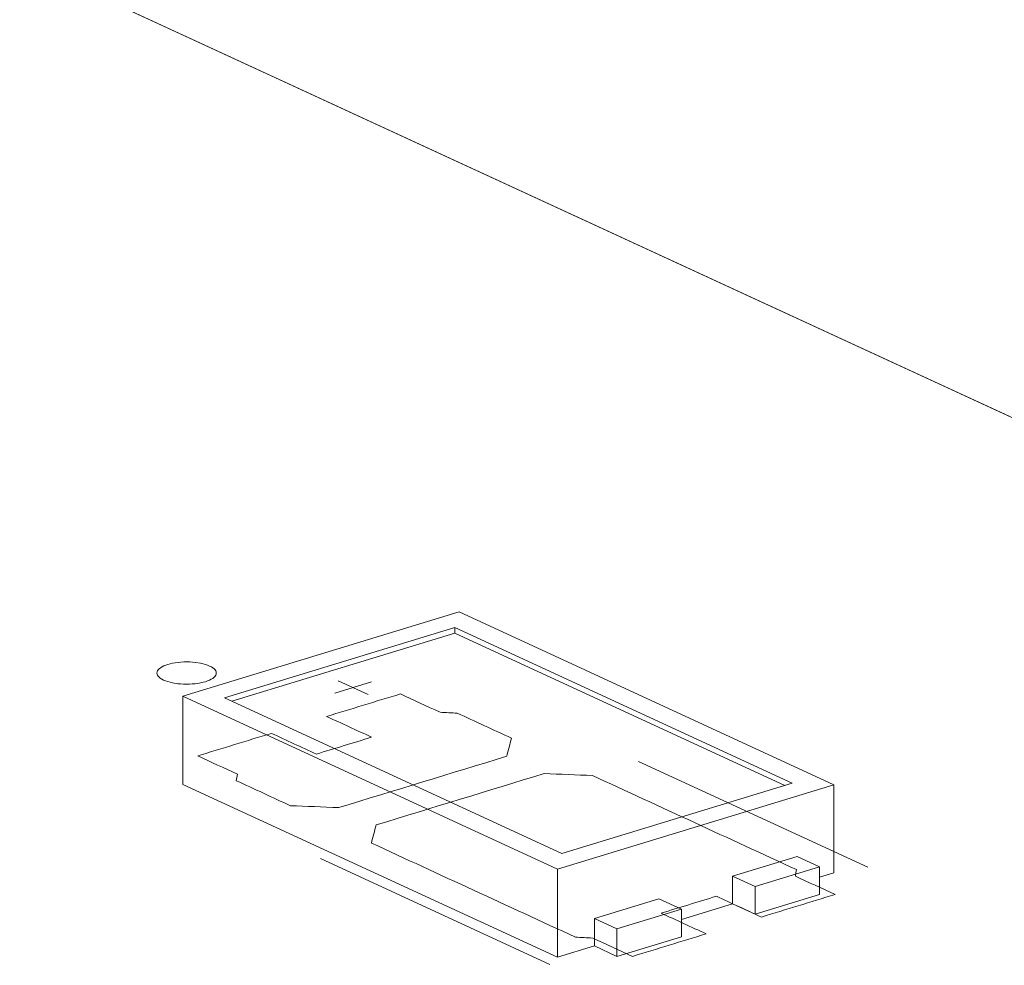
# Model space of a CAD drawing. Header units: inches. Extents: x -30 to 641, y 180 to 601.
# Tile 134 of 234: x 385.54 to 393.83, y 226.34 to 234.3. Entities that reach past the tile are written whole.
import ezdxf

# ---------------------------------------------------------------- set-up
doc = ezdxf.new("R2010")
doc.units = ezdxf.units.IN
doc.header["$MEASUREMENT"] = 0
doc.layers.add('1', color=7, linetype='Continuous')

# ---------------------------------------------------------------- blocks, each defined once
blk = doc.blocks.new('block 2909')
at = {"layer": '1', "color": 155, "lineweight": 18, "true_color": 0x4c7299}
blk.add_lwpolyline([(357.192, 247.8859), (414.1382, 221.617)], dxfattribs=at)
blk = doc.blocks.new('block 3082')
at = {"layer": '1', "color": 155, "lineweight": 18, "true_color": 0x4c7299}
blk.add_lwpolyline([(392.3961, 227.8608), (389.24, 229.3167)], dxfattribs=at)
blk = doc.blocks.new('block 3083')
at = {"layer": '1', "color": 155, "lineweight": 18, "true_color": 0x4c7299}
blk.add_lwpolyline([(386.9132, 228.6058), (390.0693, 227.1499)], dxfattribs=at)
blk = doc.blocks.new('block 3084')
at = {"layer": '1', "color": 155, "lineweight": 18, "true_color": 0x4c7299}
blk.add_lwpolyline([(392.0444, 227.8743), (390.1054, 227.2819)], dxfattribs=at)
blk = doc.blocks.new('block 3085')
at = {"layer": '1', "color": 155, "lineweight": 18, "true_color": 0x4c7299}
blk.add_lwpolyline([(389.2039, 229.1846), (392.0444, 227.8743)], dxfattribs=at)
blk = doc.blocks.new('block 3086')
at = {"layer": '1', "color": 155, "lineweight": 18, "true_color": 0x4c7299}
blk.add_lwpolyline([(389.24, 229.3167), (386.9132, 228.6058)], dxfattribs=at)
blk = doc.blocks.new('block 3087')
at = {"layer": '1', "color": 155, "lineweight": 18, "true_color": 0x4c7299}
blk.add_lwpolyline([(387.2649, 228.5922), (389.2039, 229.1846)], dxfattribs=at)
blk = doc.blocks.new('block 3088')
at = {"layer": '1', "color": 155, "lineweight": 18, "true_color": 0x4c7299}
blk.add_lwpolyline([(391.5429, 227.0904), (391.7323, 227.003)], dxfattribs=at)
blk = doc.blocks.new('block 3089')
at = {"layer": '1', "color": 155, "lineweight": 18, "true_color": 0x4c7299}
blk.add_lwpolyline([(392.2752, 227.1689), (392.0859, 227.2562)], dxfattribs=at)
blk = doc.blocks.new('block 3090')
at = {"layer": '1', "color": 155, "lineweight": 18, "true_color": 0x4c7299}
blk.add_lwpolyline([(390.1054, 227.2819), (387.2649, 228.5922)], dxfattribs=at)
blk = doc.blocks.new('block 3091')
at = {"layer": '1', "color": 155, "lineweight": 18, "true_color": 0x4c7299}
blk.add_lwpolyline([(390.9225, 226.9008), (391.1118, 226.8134)], dxfattribs=at)
blk = doc.blocks.new('block 3092')
at = {"layer": '1', "color": 155, "lineweight": 18, "true_color": 0x4c7299}
blk.add_lwpolyline([(391.7323, 227.003), (392.2752, 227.1689)], dxfattribs=at)
blk = doc.blocks.new('block 3093')
at = {"layer": '1', "color": 155, "lineweight": 18, "true_color": 0x4c7299}
blk.add_lwpolyline([(390.0693, 227.1499), (392.3961, 227.8608)], dxfattribs=at)
blk = doc.blocks.new('block 3094')
at = {"layer": '1', "color": 155, "lineweight": 18, "true_color": 0x4c7299}
blk.add_lwpolyline([(390.5689, 226.6475), (390.3795, 226.7349)], dxfattribs=at)
blk = doc.blocks.new('block 3096')
at = {"layer": '1', "color": 155, "lineweight": 18, "true_color": 0x4c7299}
blk.add_lwpolyline([(391.1118, 226.8134), (390.5689, 226.6475)], dxfattribs=at)
blk = doc.blocks.new('block 4097')
at = {"layer": '1', "color": 155, "lineweight": 18, "true_color": 0x4c7299}
blk.add_lwpolyline([(390.0693, 227.1499), (390.0693, 226.4084)], dxfattribs=at)
blk = doc.blocks.new('block 4098')
at = {"layer": '1', "color": 155, "lineweight": 18, "true_color": 0x4c7299}
blk.add_lwpolyline([(392.3961, 227.8608), (392.3961, 227.1193)], dxfattribs=at)
blk = doc.blocks.new('block 4099')
at = {"layer": '1', "color": 155, "lineweight": 18, "true_color": 0x4c7299}
blk.add_lwpolyline([(386.9132, 228.6058), (386.9132, 227.8643)], dxfattribs=at)
blk = doc.blocks.new('block 4100')
at = {"layer": '1', "color": 155, "lineweight": 18, "true_color": 0x4c7299}
blk.add_lwpolyline([(389.2039, 229.1383), (389.2039, 229.1846)], dxfattribs=at)
blk = doc.blocks.new('block 4101')
at = {"layer": '1', "color": 155, "lineweight": 18, "true_color": 0x4c7299}
blk.add_lwpolyline([(387.3253, 228.5643), (389.2039, 229.1383)], dxfattribs=at)
blk = doc.blocks.new('block 4102')
at = {"layer": '1', "color": 155, "lineweight": 18, "true_color": 0x4c7299}
blk.add_lwpolyline([(389.2039, 229.1383), (391.984, 227.8559)], dxfattribs=at)
blk = doc.blocks.new('block 4103')
at = {"layer": '1', "color": 155, "lineweight": 18, "true_color": 0x4c7299}
blk.add_lwpolyline([(391.5429, 227.0904), (391.5429, 226.8586)], dxfattribs=at)
blk = doc.blocks.new('block 4104')
at = {"layer": '1', "color": 155, "lineweight": 18, "true_color": 0x4c7299}
blk.add_lwpolyline([(390.3795, 226.7349), (390.3795, 226.5032)], dxfattribs=at)
blk = doc.blocks.new('block 4105')
at = {"layer": '1', "color": 155, "lineweight": 18, "true_color": 0x4c7299}
blk.add_lwpolyline([(392.0859, 227.2562), (391.5429, 227.0904)], dxfattribs=at)
blk = doc.blocks.new('block 4106')
at = {"layer": '1', "color": 155, "lineweight": 18, "true_color": 0x4c7299}
blk.add_lwpolyline([(391.7323, 227.003), (391.7323, 226.7713)], dxfattribs=at)
blk = doc.blocks.new('block 4107')
at = {"layer": '1', "color": 155, "lineweight": 18, "true_color": 0x4c7299}
blk.add_lwpolyline([(392.2752, 227.1689), (392.2752, 226.9372)], dxfattribs=at)
blk = doc.blocks.new('block 4108')
at = {"layer": '1', "color": 155, "lineweight": 18, "true_color": 0x4c7299}
blk.add_lwpolyline([(391.1118, 226.8134), (391.1118, 226.5817)], dxfattribs=at)
blk = doc.blocks.new('block 4109')
at = {"layer": '1', "color": 155, "lineweight": 18, "true_color": 0x4c7299}
blk.add_lwpolyline([(390.5689, 226.6475), (390.5689, 226.4158)], dxfattribs=at)
blk = doc.blocks.new('block 4110')
at = {"layer": '1', "color": 155, "lineweight": 18, "true_color": 0x4c7299}
blk.add_lwpolyline([(390.3795, 226.7349), (390.9225, 226.9008)], dxfattribs=at)
blk = doc.blocks.new('block 4111')
at = {"layer": '1', "color": 155, "lineweight": 18, "true_color": 0x4c7299}
blk.add_lwpolyline([(391.1118, 226.5817), (390.5689, 226.4158)], dxfattribs=at)
blk = doc.blocks.new('block 4112')
at = {"layer": '1', "color": 155, "lineweight": 18, "true_color": 0x4c7299}
blk.add_lwpolyline([(391.7323, 226.7713), (392.2752, 226.9372)], dxfattribs=at)
blk = doc.blocks.new('block 4113')
at = {"layer": '1', "color": 155, "lineweight": 18, "true_color": 0x4c7299}
blk.add_lwpolyline([(391.5429, 226.8586), (391.7323, 226.7713)], dxfattribs=at)
blk = doc.blocks.new('block 4114')
at = {"layer": '1', "color": 155, "lineweight": 18, "true_color": 0x4c7299}
blk.add_lwpolyline([(390.5689, 226.4158), (390.3795, 226.5032)], dxfattribs=at)
blk = doc.blocks.new('block 4115')
at = {"layer": '1', "color": 155, "lineweight": 18, "true_color": 0x4c7299}
blk.add_lwpolyline([(390.0693, 226.4084), (390.3795, 226.5032)], dxfattribs=at)
blk = doc.blocks.new('block 4116')
at = {"layer": '1', "color": 155, "lineweight": 18, "true_color": 0x4c7299}
blk.add_lwpolyline([(392.2752, 227.0824), (392.3961, 227.1193)], dxfattribs=at)
blk = doc.blocks.new('block 4117')
at = {"layer": '1', "color": 155, "lineweight": 18, "true_color": 0x4c7299}
blk.add_lwpolyline([(391.1118, 226.7269), (391.5429, 226.8586)], dxfattribs=at)
blk = doc.blocks.new('block 4118')
at = {"layer": '1', "color": 155, "lineweight": 18, "true_color": 0x4c7299}
blk.add_lwpolyline([(386.9132, 227.8643), (390.0693, 226.4084)], dxfattribs=at)
blk = doc.blocks.new('block 4712')
at = {"layer": '1', "color": 18, "lineweight": 13, "true_color": 0x4c0000}
blk.add_lwpolyline([(390.0041, 226.3481), (388.0724, 227.2392)], dxfattribs=at)
blk = doc.blocks.new('block 4771')
at = {"layer": '1', "color": 18, "lineweight": 13, "true_color": 0x4c0000}
blk.add_lwpolyline([(357.192, 247.8859), (440.2379, 209.5774)], dxfattribs=at)
blk = doc.blocks.new('block 4797')
at = {"layer": '1', "color": 18, "lineweight": 13, "true_color": 0x4c0000}
blk.add_lwpolyline([(392.6824, 227.1665), (390.7507, 228.0575)], dxfattribs=at)
blk = doc.blocks.new('block 4798')
at = {"layer": '1', "color": 18, "lineweight": 13, "true_color": 0x4c0000}
blk.add_lwpolyline([(388.2224, 228.737), (388.4749, 228.6205)], dxfattribs=at)
blk = doc.blocks.new('block 4799')
at = {"layer": '1', "color": 18, "lineweight": 13, "true_color": 0x4c0000}
blk.add_lwpolyline([(388.1933, 228.6318), (388.5036, 228.7266)], dxfattribs=at)
blk = doc.blocks.new('block 4846')
at = {"layer": '1', "color": 18, "lineweight": 13, "true_color": 0x4c0000}
blk.add_lwpolyline([(357.192, 247.8859), (440.2379, 209.5774)], dxfattribs=at)
blk = doc.blocks.new('block 4980')
at = {"layer": '1', "color": 18, "lineweight": 13, "true_color": 0x4c0000}
blk.add_lwpolyline([(390.0041, 226.3481), (388.0724, 227.2392)], dxfattribs=at)
blk = doc.blocks.new('block 4988')
at = {"layer": '1', "color": 18, "lineweight": 13, "true_color": 0x4c0000}
blk.add_lwpolyline([(388.2224, 228.737), (388.4749, 228.6205)], dxfattribs=at)
blk = doc.blocks.new('block 5007')
at = {"layer": '1', "color": 18, "lineweight": 13, "true_color": 0x4c0000}
blk.add_lwpolyline([(392.6824, 227.1665), (390.7507, 228.0575)], dxfattribs=at)
blk = doc.blocks.new('block 5008')
at = {"layer": '1', "color": 18, "lineweight": 13, "true_color": 0x4c0000}
blk.add_lwpolyline([(388.1933, 228.6318), (388.5036, 228.7266)], dxfattribs=at)
blk = doc.blocks.new('block 8458')
at = {"layer": '1', "color": 18, "lineweight": 13, "true_color": 0x4c0000}
blk.add_lwpolyline([(355.6589, 247.594), (357.6011, 247.6971), (359.0768, 247.0164), (406.2978, 225.2337)], dxfattribs=at)
blk = doc.blocks.new('block 8579')
at = {"layer": '1', "color": 18, "lineweight": 13, "true_color": 0x4c0000}
blk.add_lwpolyline([(386.7875, 228.8747), (386.8066, 228.88), (386.8273, 228.8846), (386.8496, 228.8886), (386.873, 228.8917), (386.8974, 228.894), (386.9222, 228.8953), (386.972, 228.8952), (386.9962, 228.8938), (387.0195, 228.8915), (387.0633, 228.8846), (387.0842, 228.8799), (387.104, 228.8744), (387.1225, 228.8681), (387.1393, 228.8611), (387.1542, 228.8535), (387.1668, 228.8454), (387.1772, 228.837), (387.1852, 228.8284), (387.1909, 228.8197), (387.1943, 228.8109), (387.1954, 228.8019), (387.1942, 228.7927), (387.1906, 228.7835), (387.1845, 228.7744), (387.1759, 228.7655), (387.1651, 228.757), (387.1521, 228.749), (387.1373, 228.7416), (387.1209, 228.735), (387.1032, 228.729), (387.0841, 228.7237), (387.0633, 228.7191), (387.0411, 228.7151), (387.0176, 228.712), (386.9933, 228.7097), (386.9685, 228.7084), (386.9187, 228.7085), (386.8945, 228.7099), (386.8712, 228.7122), (386.8274, 228.719), (386.8065, 228.7237), (386.7866, 228.7293), (386.7682, 228.7356), (386.7514, 228.7426), (386.7365, 228.7502), (386.7238, 228.7583), (386.7134, 228.7667), (386.7054, 228.7753), (386.6998, 228.784), (386.6964, 228.7928), (386.6952, 228.8018), (386.6964, 228.811), (386.7001, 228.8202), (386.7062, 228.8293), (386.7147, 228.8382), (386.7256, 228.8467), (386.7386, 228.8547), (386.7534, 228.862), (386.7698, 228.8687), (386.7875, 228.8747)], dxfattribs=at)
blk = doc.blocks.new('block 8581')
at = {"layer": '1', "color": 18, "lineweight": 13, "true_color": 0x4c0000}
blk.add_open_spline([(391.7859, 226.7473), (391.9927, 226.8105), (392.1996, 226.8737), (392.4064, 226.9369), (392.2948, 226.9884), (392.1833, 227.0398), (392.0717, 227.0913), (392.075, 227.1096), (392.0783, 227.1279), (392.0816, 227.1462), (391.5087, 227.4105), (390.9358, 227.6748), (390.3629, 227.9391), (390.2275, 227.9444), (390.0922, 227.9498), (389.9568, 227.9552), (389.4851, 227.8111), (389.0135, 227.667), (388.5419, 227.5229), (388.5284, 227.472), (388.5149, 227.4212), (388.5014, 227.3703), (389.0743, 227.106), (389.6473, 226.8418), (390.2202, 226.5775), (390.2686, 226.575), (390.317, 226.5725), (390.3654, 226.57), (390.477, 226.5185), (390.5885, 226.467), (390.7001, 226.4156), (390.9069, 226.4788), (391.1137, 226.542), (391.3206, 226.6052), (391.1943, 226.6634), (391.0681, 226.7216), (390.9418, 226.7799), (391.0969, 226.8273), (391.2521, 226.8747), (391.4072, 226.9221), (391.5334, 226.8638), (391.6597, 226.8056), (391.7859, 226.7473)], degree=3, knots=[0, 0, 0, 0, 1, 1, 1, 2, 2, 2, 3, 3, 3, 4, 4, 4, 5, 5, 5, 6, 6, 6, 7, 7, 7, 8, 8, 8, 9, 9, 9, 10, 10, 10, 11, 11, 11, 12, 12, 12, 13, 13, 13, 14, 14, 14, 14], dxfattribs=at)
blk = doc.blocks.new('block 8582')
at = {"layer": '1', "color": 18, "lineweight": 13, "true_color": 0x4c0000}
blk.add_open_spline([(391.7859, 226.7473), (391.9927, 226.8105), (392.1996, 226.8737), (392.4064, 226.9369), (392.2948, 226.9884), (392.1833, 227.0398), (392.0717, 227.0913), (392.075, 227.1096), (392.0783, 227.1279), (392.0816, 227.1462), (391.5087, 227.4105), (390.9358, 227.6748), (390.3629, 227.9391), (390.2275, 227.9444), (390.0922, 227.9498), (389.9568, 227.9552), (389.4851, 227.8111), (389.0135, 227.667), (388.5419, 227.5229), (388.5284, 227.472), (388.5149, 227.4212), (388.5014, 227.3703), (389.0743, 227.106), (389.6473, 226.8418), (390.2202, 226.5775), (390.2686, 226.575), (390.317, 226.5725), (390.3654, 226.57), (390.477, 226.5185), (390.5885, 226.467), (390.7001, 226.4156), (390.9069, 226.4788), (391.1137, 226.542), (391.3206, 226.6052), (391.1943, 226.6634), (391.0681, 226.7216), (390.9418, 226.7799), (391.0969, 226.8273), (391.2521, 226.8747), (391.4072, 226.9221), (391.5334, 226.8638), (391.6597, 226.8056), (391.7859, 226.7473)], degree=3, knots=[0, 0, 0, 0, 1, 1, 1, 2, 2, 2, 3, 3, 3, 4, 4, 4, 5, 5, 5, 6, 6, 6, 7, 7, 7, 8, 8, 8, 9, 9, 9, 10, 10, 10, 11, 11, 11, 12, 12, 12, 13, 13, 13, 14, 14, 14, 14], dxfattribs=at)
blk = doc.blocks.new('block 8583')
at = {"layer": '1', "color": 18, "lineweight": 13, "true_color": 0x4c0000}
blk.add_open_spline([(389.6816, 228.2533), (389.6681, 228.2025), (389.6547, 228.1516), (389.6412, 228.1008), (389.1695, 227.9567), (388.6979, 227.8126), (388.2262, 227.6685), (388.0909, 227.6739), (387.9555, 227.6792), (387.8201, 227.6846), (387.668, 227.7548), (387.5159, 227.8249), (387.3638, 227.8951), (387.3671, 227.9134), (387.3704, 227.9317), (387.3737, 227.95), (387.2622, 228.0015), (387.1506, 228.0529), (387.039, 228.1044), (387.2458, 228.1676), (387.4527, 228.2308), (387.6595, 228.294), (387.7857, 228.2358), (387.912, 228.1775), (388.0382, 228.1193), (388.1933, 228.1667), (388.3485, 228.2141), (388.5036, 228.2615), (388.3773, 228.3197), (388.2511, 228.3779), (388.1248, 228.4362), (388.3317, 228.4994), (388.5385, 228.5626), (388.7453, 228.6257), (388.8569, 228.5743), (388.9685, 228.5228), (389.0801, 228.4713), (389.1285, 228.4688), (389.1768, 228.4663), (389.2252, 228.4638), (389.3774, 228.3937), (389.5295, 228.3235), (389.6816, 228.2533)], degree=3, knots=[0, 0, 0, 0, 1, 1, 1, 2, 2, 2, 3, 3, 3, 4, 4, 4, 5, 5, 5, 6, 6, 6, 7, 7, 7, 8, 8, 8, 9, 9, 9, 10, 10, 10, 11, 11, 11, 12, 12, 12, 13, 13, 13, 14, 14, 14, 14], dxfattribs=at)
blk = doc.blocks.new('block 8584')
at = {"layer": '1', "color": 18, "lineweight": 13, "true_color": 0x4c0000}
blk.add_open_spline([(389.6816, 228.2533), (389.6681, 228.2025), (389.6547, 228.1516), (389.6412, 228.1008), (389.1695, 227.9567), (388.6979, 227.8126), (388.2262, 227.6685), (388.0909, 227.6739), (387.9555, 227.6792), (387.8201, 227.6846), (387.668, 227.7548), (387.5159, 227.8249), (387.3638, 227.8951), (387.3671, 227.9134), (387.3704, 227.9317), (387.3737, 227.95), (387.2622, 228.0015), (387.1506, 228.0529), (387.039, 228.1044), (387.2458, 228.1676), (387.4527, 228.2308), (387.6595, 228.294), (387.7857, 228.2358), (387.912, 228.1775), (388.0382, 228.1193), (388.1933, 228.1667), (388.3485, 228.2141), (388.5036, 228.2615), (388.3773, 228.3197), (388.2511, 228.3779), (388.1248, 228.4362), (388.3317, 228.4994), (388.5385, 228.5626), (388.7453, 228.6257), (388.8569, 228.5743), (388.9685, 228.5228), (389.0801, 228.4713), (389.1285, 228.4688), (389.1768, 228.4663), (389.2252, 228.4638), (389.3774, 228.3937), (389.5295, 228.3235), (389.6816, 228.2533)], degree=3, knots=[0, 0, 0, 0, 1, 1, 1, 2, 2, 2, 3, 3, 3, 4, 4, 4, 5, 5, 5, 6, 6, 6, 7, 7, 7, 8, 8, 8, 9, 9, 9, 10, 10, 10, 11, 11, 11, 12, 12, 12, 13, 13, 13, 14, 14, 14, 14], dxfattribs=at)
blk = doc.blocks.new('block 9049')
at = {"layer": '1', "color": 18, "lineweight": 13, "true_color": 0x4c0000}
blk.add_open_spline([(389.6816, 228.2533), (389.6681, 228.2025), (389.6547, 228.1516), (389.6412, 228.1008), (389.1695, 227.9567), (388.6979, 227.8126), (388.2262, 227.6685), (388.0909, 227.6739), (387.9555, 227.6792), (387.8201, 227.6846), (387.668, 227.7548), (387.5159, 227.8249), (387.3638, 227.8951), (387.3671, 227.9134), (387.3704, 227.9317), (387.3737, 227.95), (387.2622, 228.0015), (387.1506, 228.0529), (387.039, 228.1044), (387.2458, 228.1676), (387.4527, 228.2308), (387.6595, 228.294), (387.7857, 228.2358), (387.912, 228.1775), (388.0382, 228.1193), (388.1933, 228.1667), (388.3485, 228.2141), (388.5036, 228.2615), (388.3773, 228.3197), (388.2511, 228.3779), (388.1248, 228.4362), (388.3317, 228.4994), (388.5385, 228.5626), (388.7453, 228.6257), (388.8569, 228.5743), (388.9685, 228.5228), (389.0801, 228.4713), (389.1285, 228.4688), (389.1768, 228.4663), (389.2252, 228.4638), (389.3774, 228.3937), (389.5295, 228.3235), (389.6816, 228.2533)], degree=3, knots=[0, 0, 0, 0, 1, 1, 1, 2, 2, 2, 3, 3, 3, 4, 4, 4, 5, 5, 5, 6, 6, 6, 7, 7, 7, 8, 8, 8, 9, 9, 9, 10, 10, 10, 11, 11, 11, 12, 12, 12, 13, 13, 13, 14, 14, 14, 14], dxfattribs=at)
blk = doc.blocks.new('block 9052')
at = {"layer": '1', "color": 18, "lineweight": 13, "true_color": 0x4c0000}
blk.add_lwpolyline([(386.7875, 228.8747), (386.8066, 228.88), (386.8273, 228.8846), (386.8496, 228.8886), (386.873, 228.8917), (386.8974, 228.894), (386.9222, 228.8953), (386.972, 228.8952), (386.9962, 228.8938), (387.0195, 228.8915), (387.0633, 228.8846), (387.0842, 228.8799), (387.104, 228.8744), (387.1225, 228.8681), (387.1393, 228.8611), (387.1542, 228.8535), (387.1668, 228.8454), (387.1772, 228.837), (387.1852, 228.8284), (387.1909, 228.8197), (387.1943, 228.8109), (387.1954, 228.8019), (387.1942, 228.7927), (387.1906, 228.7835), (387.1845, 228.7744), (387.1759, 228.7655), (387.1651, 228.757), (387.1521, 228.749), (387.1373, 228.7416), (387.1209, 228.735), (387.1032, 228.729), (387.0841, 228.7237), (387.0633, 228.7191), (387.0411, 228.7151), (387.0176, 228.712), (386.9933, 228.7097), (386.9685, 228.7084), (386.9187, 228.7085), (386.8945, 228.7099), (386.8712, 228.7122), (386.8274, 228.719), (386.8065, 228.7237), (386.7866, 228.7293), (386.7682, 228.7356), (386.7514, 228.7426), (386.7365, 228.7502), (386.7238, 228.7583), (386.7134, 228.7667), (386.7054, 228.7753), (386.6998, 228.784), (386.6964, 228.7928), (386.6952, 228.8018), (386.6964, 228.811), (386.7001, 228.8202), (386.7062, 228.8293), (386.7147, 228.8382), (386.7256, 228.8467), (386.7386, 228.8547), (386.7534, 228.862), (386.7698, 228.8687), (386.7875, 228.8747)], dxfattribs=at)
blk = doc.blocks.new('block 9060')
at = {"layer": '1', "color": 18, "lineweight": 13, "true_color": 0x4c0000}
blk.add_open_spline([(389.6816, 228.2533), (389.6681, 228.2025), (389.6547, 228.1516), (389.6412, 228.1008), (389.1695, 227.9567), (388.6979, 227.8126), (388.2262, 227.6685), (388.0909, 227.6739), (387.9555, 227.6792), (387.8201, 227.6846), (387.668, 227.7548), (387.5159, 227.8249), (387.3638, 227.8951), (387.3671, 227.9134), (387.3704, 227.9317), (387.3737, 227.95), (387.2622, 228.0015), (387.1506, 228.0529), (387.039, 228.1044), (387.2458, 228.1676), (387.4527, 228.2308), (387.6595, 228.294), (387.7857, 228.2358), (387.912, 228.1775), (388.0382, 228.1193), (388.1933, 228.1667), (388.3485, 228.2141), (388.5036, 228.2615), (388.3773, 228.3197), (388.2511, 228.3779), (388.1248, 228.4362), (388.3317, 228.4994), (388.5385, 228.5626), (388.7453, 228.6257), (388.8569, 228.5743), (388.9685, 228.5228), (389.0801, 228.4713), (389.1285, 228.4688), (389.1768, 228.4663), (389.2252, 228.4638), (389.3774, 228.3937), (389.5295, 228.3235), (389.6816, 228.2533)], degree=3, knots=[0, 0, 0, 0, 1, 1, 1, 2, 2, 2, 3, 3, 3, 4, 4, 4, 5, 5, 5, 6, 6, 6, 7, 7, 7, 8, 8, 8, 9, 9, 9, 10, 10, 10, 11, 11, 11, 12, 12, 12, 13, 13, 13, 14, 14, 14, 14], dxfattribs=at)
blk = doc.blocks.new('block 9070')
at = {"layer": '1', "color": 18, "lineweight": 13, "true_color": 0x4c0000}
blk.add_open_spline([(391.7859, 226.7473), (391.9927, 226.8105), (392.1996, 226.8737), (392.4064, 226.9369), (392.2948, 226.9884), (392.1833, 227.0398), (392.0717, 227.0913), (392.075, 227.1096), (392.0783, 227.1279), (392.0816, 227.1462), (391.5087, 227.4105), (390.9358, 227.6748), (390.3629, 227.9391), (390.2275, 227.9444), (390.0922, 227.9498), (389.9568, 227.9552), (389.4851, 227.8111), (389.0135, 227.667), (388.5419, 227.5229), (388.5284, 227.472), (388.5149, 227.4212), (388.5014, 227.3703), (389.0743, 227.106), (389.6473, 226.8418), (390.2202, 226.5775), (390.2686, 226.575), (390.317, 226.5725), (390.3654, 226.57), (390.477, 226.5185), (390.5885, 226.467), (390.7001, 226.4156), (390.9069, 226.4788), (391.1137, 226.542), (391.3206, 226.6052), (391.1943, 226.6634), (391.0681, 226.7216), (390.9418, 226.7799), (391.0969, 226.8273), (391.2521, 226.8747), (391.4072, 226.9221), (391.5334, 226.8638), (391.6597, 226.8056), (391.7859, 226.7473)], degree=3, knots=[0, 0, 0, 0, 1, 1, 1, 2, 2, 2, 3, 3, 3, 4, 4, 4, 5, 5, 5, 6, 6, 6, 7, 7, 7, 8, 8, 8, 9, 9, 9, 10, 10, 10, 11, 11, 11, 12, 12, 12, 13, 13, 13, 14, 14, 14, 14], dxfattribs=at)
blk = doc.blocks.new('block 9080')
at = {"layer": '1', "color": 18, "lineweight": 13, "true_color": 0x4c0000}
blk.add_open_spline([(391.7859, 226.7473), (391.9927, 226.8105), (392.1996, 226.8737), (392.4064, 226.9369), (392.2948, 226.9884), (392.1833, 227.0398), (392.0717, 227.0913), (392.075, 227.1096), (392.0783, 227.1279), (392.0816, 227.1462), (391.5087, 227.4105), (390.9358, 227.6748), (390.3629, 227.9391), (390.2275, 227.9444), (390.0922, 227.9498), (389.9568, 227.9552), (389.4851, 227.8111), (389.0135, 227.667), (388.5419, 227.5229), (388.5284, 227.472), (388.5149, 227.4212), (388.5014, 227.3703), (389.0743, 227.106), (389.6473, 226.8418), (390.2202, 226.5775), (390.2686, 226.575), (390.317, 226.5725), (390.3654, 226.57), (390.477, 226.5185), (390.5885, 226.467), (390.7001, 226.4156), (390.9069, 226.4788), (391.1137, 226.542), (391.3206, 226.6052), (391.1943, 226.6634), (391.0681, 226.7216), (390.9418, 226.7799), (391.0969, 226.8273), (391.2521, 226.8747), (391.4072, 226.9221), (391.5334, 226.8638), (391.6597, 226.8056), (391.7859, 226.7473)], degree=3, knots=[0, 0, 0, 0, 1, 1, 1, 2, 2, 2, 3, 3, 3, 4, 4, 4, 5, 5, 5, 6, 6, 6, 7, 7, 7, 8, 8, 8, 9, 9, 9, 10, 10, 10, 11, 11, 11, 12, 12, 12, 13, 13, 13, 14, 14, 14, 14], dxfattribs=at)

msp = doc.modelspace()

# ---------------------------------------------------------------- block references
at = {"layer": '1'}
for name in ['block 8458', 'block 2909', 'block 4771', 'block 4846', 'block 3086', 'block 3082', 'block 3087', 'block 4101', 'block 3085', 'block 4100', 'block 4102', 'block 8579', 'block 9052', 'block 4799', 'block 5008', 'block 4798', 'block 4988', 'block 8583', 'block 8584', 'block 9049', 'block 9060', 'block 3083', 'block 4099', 'block 3090', 'block 4797', 'block 5007', 'block 8581', 'block 8582', 'block 9070', 'block 9080', 'block 4118', 'block 3084', 'block 3093', 'block 4098', 'block 4712', 'block 4980', 'block 4105', 'block 3089', 'block 4097', 'block 3092', 'block 4107', 'block 4116', 'block 3088', 'block 4103', 'block 4106', 'block 4110', 'block 3091', 'block 4112', 'block 3096', 'block 4117', 'block 4108', 'block 4113', 'block 3094', 'block 4104', 'block 4109', 'block 4111', 'block 4115', 'block 4114']:
    msp.add_blockref(name, (0, 0), dxfattribs=at)

doc.saveas('drawing.dxf')
